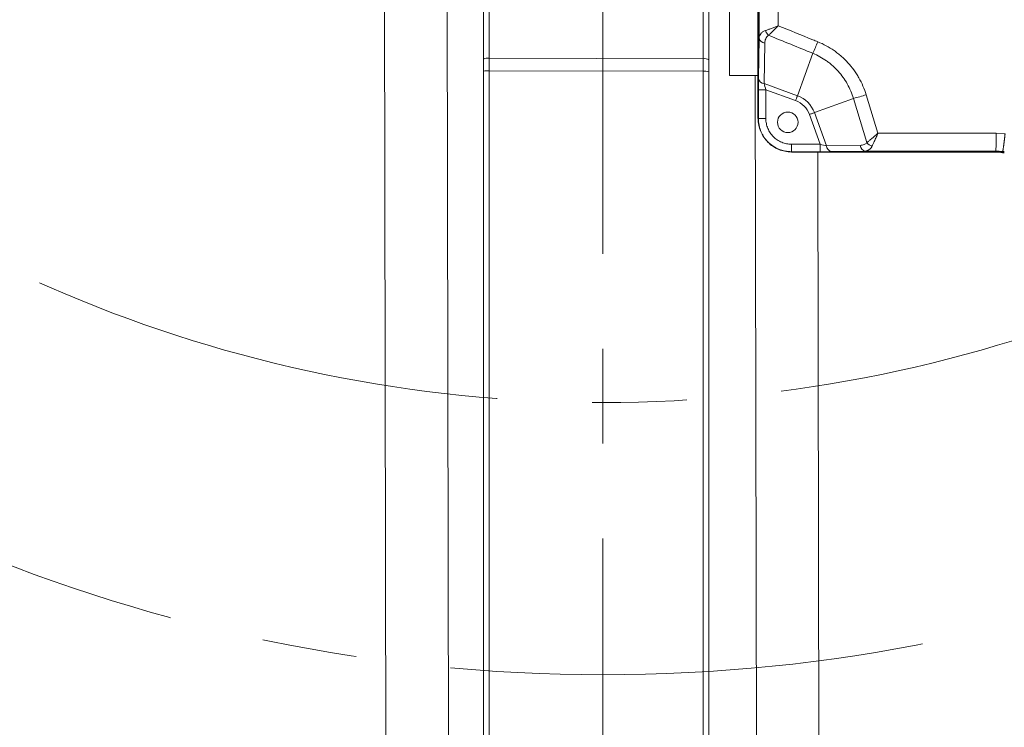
# Model space of a CAD drawing. Header units: millimetres. Extents: x 127 to 4201, y 49 to 2729.
# Tile 31 of 44: x 2394 to 2657, y 1233 to 1422. Entities that reach past the tile are written whole.
import ezdxf

# ---------------------------------------------------------------- set-up
doc = ezdxf.new("R2010")
doc.units = ezdxf.units.MM
doc.header["$LTSCALE"] = 10
doc.linetypes.add('CENTERX2', pattern=[20.32, 12.7, -2.54, 2.54, -2.54])
doc.styles.add('SLDTEXTSTYLE0', font='TXT', dxfattribs={"width": 0.75})
doc.dimstyles.new('SLDDIMSTYLE5', dxfattribs={"dimtxt": 31.75, "dimasz": 33.02, "dimexe": 0, "dimexo": 0.0625, "dimgap": -7.9375, "dimtad": 0, "dimtih": 1, "dimtoh": 1, "dimdec": 4, "dimlfac": 10, "dimzin": 12, "dimdsep": 46, "dimtxsty": 'SLDTEXTSTYLE0', "dimsah": 1, "dimcen": 0.09, "dimadec": 0, "dimazin": 3, "dimtfac": 1, "dimtdec": 0, "dimtofl": 0, "dimtmove": 0, "dimatfit": 3, "dimfxl": 1, "dimfrac": 2, "dimtolj": 1, "dimarcsym": 0})
doc.dimstyles.new('SLDDIMSTYLE7', dxfattribs={"dimtxt": 31.75, "dimasz": 33.02, "dimexe": 0, "dimexo": 0.0625, "dimgap": 7.9375, "dimtad": 0, "dimtih": 1, "dimtoh": 1, "dimdec": 0, "dimrnd": 1e-09, "dimzin": 12, "dimdsep": 46, "dimtxsty": 'SLDTEXTSTYLE0', "dimsah": 1, "dimcen": 0, "dimadec": 0, "dimazin": 3, "dimtfac": 1, "dimtdec": 0, "dimtofl": 0, "dimtmove": 0, "dimatfit": 3, "dimfxl": 1, "dimfrac": 2, "dimtolj": 1, "dimtzin": 12, "dimarcsym": 0})

# ---------------------------------------------------------------- blocks, each defined once
blk = doc.blocks.new('_D_9')
at = {"color": 7, "linetype": 'Continuous', "lineweight": 0}
for p, q in [((2774.85, 1380.41), (2998.27, 1072.91)), ((2737.12, 970.51), (2737.12, 1020.91)), ((2737.12, 1020.91), (2820.32, 1020.91)), ((2820.32, 1020.91), (2820.32, 970.51)), ((2820.32, 970.51), (2737.12, 970.51))]:
    blk.add_line(p, q, dxfattribs=at)
for start, end in [(291.98214, 306), (270, 284.5773)]:
    blk.add_arc((2549.9, 1690.02), 731.05, start, end, dxfattribs=at)
for points in [[(2979.6, 1098.59), (2949.57, 1083.97), (2955.35, 1075.61)], [(2549.9, 958.97), (2583.03, 954.64), (2582.8, 964.8)]]:
    blk.add_solid(points, dxfattribs=at)
at = {"color": 7, "linetype": 'Continuous', "lineweight": 0, "insert": (2746.8, 1011.43), "char_height": 31.75, "attachment_point": 1, "style": 'SLDTEXTSTYLE0'}
blk.add_mtext('36°', dxfattribs=at)
blk = doc.blocks.new('_D_10')
at = {"color": 7, "linetype": 'Continuous', "lineweight": 0}
for p, q in [((2705.56, 2039.64), (2860.16, 2386.87)), ((3246.2, 1758.66), (3246.2, 1809.06)), ((3246.2, 1809.06), (3352.86, 1809.06)), ((3352.86, 1809.06), (3352.86, 1758.66)), ((3352.86, 1758.66), (3246.2, 1758.66)), ((2774.85, 1380.41), (2998.27, 1072.91))]:
    blk.add_line(p, q, dxfattribs=at)
for start, end in [(9.37171, 66), (306, 5.38758)]:
    blk.add_arc((2549.9, 1690.02), 731.05, start, end, dxfattribs=at)
for points in [[(2847.25, 2357.87), (2874.93, 2339.17), (2879.27, 2348.35)], [(2979.6, 1098.59), (3008.95, 1114.56), (3002.8, 1122.64)]]:
    blk.add_solid(points, dxfattribs=at)
at = {"color": 7, "linetype": 'Continuous', "lineweight": 0, "char_height": 31.75, "attachment_point": 1, "style": 'SLDTEXTSTYLE0'}
for s, insert in [('120°', (3255.88, 1799.59)), ('3X', (3193.72, 1799.59))]:
    blk.add_mtext(s, dxfattribs=dict(at, insert=insert))
blk = doc.blocks.new('_D_12')
at = {"color": 7, "linetype": 'Continuous', "lineweight": 0}
for p, q in [((2198.05, 2279.13), (2134.55, 2279.13)), ((2322.83, 2070.22), (2198.05, 2279.13))]:
    blk.add_line(p, q, dxfattribs=at)
for centre, start, end in [((2061.32, 2279.13), 153.4349, 206.5651), ((2077.47, 2279.13), 333.4349, 26.5651)]:
    blk.add_arc(centre, 57.08, start, end, dxfattribs=at)
blk.add_solid([(2322.83, 2070.22), (2310.26, 2101.17), (2301.54, 2095.96)], dxfattribs=at)
at = {"color": 7, "linetype": 'Continuous', "lineweight": 0, "char_height": 31.75, "attachment_point": 1, "style": 'SLDTEXTSTYLE0'}
for s, insert in [('%%c', (2010.27, 2294.53)), ('886', (2058.15, 2295.01))]:
    blk.add_mtext(s, dxfattribs=dict(at, insert=insert))

msp = doc.modelspace()

# ---------------------------------------------------------------- linework, layer by layer
at = {"color": 7, "linetype": 'CENTERX2', "lineweight": 0}
msp.add_line((2549.904858, 1690.021747), (2549.904858, 891.819622), dxfattribs=at)
at = {"color": 7, "linetype": 'Continuous', "lineweight": 15}
for p, q in [((2491.286655, 1486.980953), (2491.869365, 1188.239568)), ((2508.633335, 1188.272291), (2508.050223, 1487.219342)), ((2583.774858, 1407.521748), (2583.774858, 1486.316585)), ((2517.912258, 1411.86186), (2517.912258, 1473.930531)), ((2519.438437, 1474.224352), (2519.438437, 1412.155681)), ((2576.738437, 1412.015432), (2576.738437, 1474.028402)), ((2578.212258, 1473.734581), (2578.212258, 1411.721611)), ((2591.379744, 1473.110744), (2591.379744, 1395.987951)), ((2591.449563, 1473.110744), (2591.449563, 1395.987951)), ((2591.540446, 1406.696492), (2591.719129, 1417.525166)), ((2593.235132, 1416.196221), (2593.056449, 1405.367547)), ((2606.10081, 1413.459414), (2601.974235, 1402.121746)), ((2517.912258, 1408.66267), (2517.912258, 1411.86186)), ((2519.438437, 1412.155681), (2576.738437, 1412.015432)), ((2578.212258, 1411.721611), (2578.212258, 1408.522421)), ((2517.912258, 1226.669424), (2517.912258, 1408.66267)), ((2519.438437, 1408.788138), (2519.438437, 1226.794862)), ((2576.738437, 1408.647888), (2519.438437, 1408.788138)), ((2576.738437, 1226.711207), (2576.738437, 1408.647888)), ((2578.212258, 1408.522421), (2578.212258, 1226.585769)), ((2583.774858, 1407.521748), (2591.379744, 1407.521748)), ((2590.622813, 1407.521748), (2591.050488, 1188.264125)), ((2593.056449, 1405.367547), (2601.974235, 1402.121746)), ((2591.519994, 1395.987951), (2591.519994, 1403.693968)), ((2593.519689, 1403.693968), (2591.519994, 1403.693968)), ((2601.490547, 1400.792831), (2593.519689, 1403.693968)), ((2593.519689, 1403.693968), (2593.519689, 1395.987951)), ((2616.951791, 1401.389145), (2606.508051, 1397.587919)), ((2620.563393, 1389.588499), (2616.951791, 1401.389145)), ((2620.380205, 1402.359151), (2623.530549, 1392.061793)), ((2606.508051, 1397.587919), (2609.753859, 1388.67014)), ((2591.519994, 1395.987951), (2591.449563, 1395.987951)), ((2593.519689, 1395.987951), (2591.519994, 1395.987951)), ((2608.08028, 1389.133387), (2605.179125, 1397.104227)), ((2655.184639, 1392.059797), (2657.562827, 1391.919755)), ((2600.374264, 1389.133387), (2608.08028, 1389.133387)), ((2600.374264, 1389.133387), (2600.374264, 1387.133681)), ((2608.08028, 1387.133681), (2600.374264, 1387.133681)), ((2600.374264, 1387.133681), (2600.374264, 1387.063258)), ((2600.374264, 1387.063258), (2655.057703, 1387.063258)), ((2600.374264, 1386.993432), (2655.057718, 1386.993432)), ((2607.814454, 1188.296788), (2607.426886, 1386.993432)), ((2608.08028, 1389.133387), (2608.08028, 1387.133681)), ((2609.753859, 1388.67014), (2618.801643, 1388.81945)), ((2620.130573, 1387.303435), (2611.082786, 1387.154126)), ((2655.057703, 1387.289369), (2655.057703, 1387.063258)), ((2657.023658, 1386.87604), (2656.870161, 1386.883491)), ((2656.905782, 1387.17606), (2656.878603, 1386.952811))]:
    msp.add_line(p, q, dxfattribs=at)
at = {"color": 7, "linetype": 'Continuous', "lineweight": 15, "flags": 128}
for points in [[(2601.490547, 1400.792831), (2601.557595, 1400.977039), (2601.623998, 1401.159459), (2601.689112, 1401.338362), (2601.752319, 1401.51202), (2601.813001, 1401.678764), (2601.870579, 1401.836955), (2601.924499, 1401.985073), (2601.974235, 1402.121746)], [(2605.179125, 1397.104227), (2605.363336, 1397.171282), (2605.545775, 1397.237682), (2605.724682, 1397.3028), (2605.898336, 1397.366011), (2606.065062, 1397.426688), (2606.223256, 1397.484266), (2606.371396, 1397.538179), (2606.508051, 1397.587919)]]:
    msp.add_lwpolyline(points, dxfattribs=at)
at = {"color": 7, "linetype": 'Continuous', "lineweight": 15}
for centre, radius in [((2549.904858, 1690.021747), 565), ((2599.379745, 1394.993435), 2.75)]:
    msp.add_circle(centre, radius, dxfattribs=at)
at = {"color": 7, "linetype": 'CENTERX2', "lineweight": 0}
for radius in [442.846377, 370]:
    msp.add_circle((2549.904858, 1690.021747), radius, dxfattribs=at)
at = {"color": 7, "linetype": 'Continuous', "lineweight": 15}
for centre, radius, start, end in [((2596.345436, 1420.600727), 3.141002, 200.00674912, 227.92881093), ((2593.316579, 1417.818299), 1.624122, 190.39815354, 267.12551859), ((2514.956862, 1454.029717), 99.765569, 336.00503482, 337.9276917), ((2519.066348, 1409.977818), 2.209421, 80.3046061, 121.48999176), ((2577.087704, 1409.92408), 2.120316, 57.96945763, 99.48120379), ((2519.055033, 1404.106944), 4.696869, 85.31775398, 104.08172695), ((2577.099799, 1404.173734), 4.488724, 75.65061496, 94.6175662), ((2593.137895, 1406.989626), 1.624122, 190.39815354, 267.12551859), ((2599.379745, 1394.993435), 6.171573, 20, 70), ((2599.379745, 1394.993435), 7.585786, 20, 70), ((2598.94321, 1471.582885), 72.467028, 284.38919583, 287.20654853), ((2606.988766, 1390.95533), 48.208526, 355.63879891, 1.31277225), ((2622.936674, 1391.379422), 2.973192, 217.03889225, 249.99685385), ((2611.37598, 1388.751608), 1.624165, 182.87516603, 259.59994696), ((2620.423677, 1388.900842), 1.624074, 182.87264368, 259.60262853), ((2655.057737, 1371.998482), 15.064774, 83.05774837, 90.00013704)]:
    msp.add_arc(centre, radius, start, end, dxfattribs=at)
for centre, major_axis, ratio, start_param, end_param in [((2519.412258, 1406.278026), (0.003671, 30.000081), 0.0008654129, 4.796156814, 4.9095859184), ((2576.712258, 1406.137774), (0.003671, 30.000081), 0.0008654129, 4.796156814, 4.9095859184), ((2591.589815, 1403.668559), (-0.000417, 4.256787), 0.016401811, 0.779426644, 1.5648248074), ((2593.58951, 1403.668559), (-0.685168, 2.377403), 0.0242754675, 0.7677129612, 1.5531111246), ((2608.054868, 1389.203201), (2.377403, -0.685168), 0.0242754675, 4.7300741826, 5.515472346), ((2608.054868, 1387.203505), (4.256787, -0.000417), 0.016401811, 4.7183604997, 5.5037586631)]:
    msp.add_ellipse(centre, major_axis=major_axis, ratio=ratio, start_param=start_param, end_param=end_param, dxfattribs=at)
for points, knots in [([(2591.719127, 1417.525156), (2591.723282, 1422.376383), (2591.727421, 1427.227653), (2591.731542, 1432.078972), (2591.735801, 1437.09151), (2591.74004, 1442.104102), (2591.744257, 1447.116755)], [0, 0, 0, 0, 0.014571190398, 0.014571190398, 0.014571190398, 0.029626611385, 0.029626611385, 0.029626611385, 0.029626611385]), ([(2596.842664, 1444.133886), (2596.837595, 1440.034508), (2596.832582, 1435.935171), (2596.827618, 1431.835869), (2596.823176, 1428.167943), (2596.818775, 1424.500045), (2596.814409, 1420.832172)], [0, 0, 0, 0, 0.01231246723, 0.01231246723, 0.01231246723, 0.023329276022, 0.023329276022, 0.023329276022, 0.023329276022]), ([(2591.719127, 1417.525156), (2591.724921, 1417.734198), (2591.761696, 1417.937723), (2591.900974, 1418.327301), (2592.00255, 1418.511767), (2592.276657, 1418.857766), (2592.450242, 1419.019215), (2592.86643, 1419.302512), (2593.112408, 1419.42683), (2593.393987, 1419.526092)], [0, 0, 0, 0, 0.25, 0.25, 0.5, 0.5, 0.75, 0.75, 1, 1, 1, 1]), ([(2594.240795, 1418.26912), (2594.053096, 1418.153308), (2593.898312, 1418.010652), (2593.644577, 1417.697513), (2593.543592, 1417.523926), (2593.310766, 1416.985752), (2593.241805, 1416.600536), (2593.235133, 1416.19623)], [0, 0, 0, 0, 0.25, 0.25, 0.5, 0.5, 1, 1, 1, 1]), ([(2593.393987, 1419.526092), (2593.632597, 1419.610207), (2593.886109, 1419.701865), (2594.420737, 1419.899147), (2594.704124, 1420.005649), (2595.28707, 1420.228333), (2595.586305, 1420.344367), (2596.044025, 1420.524352), (2596.197437, 1420.585086), (2596.505633, 1420.707909), (2596.661828, 1420.770569), (2596.814409, 1420.832172)], [0, 0, 0, 0, 0.25, 0.25, 0.5, 0.5, 0.75, 0.75, 0.875, 0.875, 1, 1, 1, 1]), ([(2594.240795, 1418.26912), (2594.420884, 1418.440084), (2594.61204, 1418.62429), (2595.014849, 1419.017223), (2595.228213, 1419.227662), (2595.66683, 1419.664583), (2595.891842, 1419.890794), (2596.235832, 1420.23961), (2596.351092, 1420.356978), (2596.582581, 1420.593675), (2596.699868, 1420.714097), (2596.814409, 1420.832172)], [0, 0, 0, 0, 0.25, 0.25, 0.5, 0.5, 0.75, 0.75, 0.875, 0.875, 1, 1, 1, 1]), ([(2596.814409, 1420.832172), (2599.902753, 1419.583508), (2602.990326, 1418.333112), (2606.077181, 1417.081119), (2606.521685, 1416.900834), (2606.966173, 1416.720515), (2607.410647, 1416.540164)], [0, 0, 0, 0, 0.010000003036, 0.010000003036, 0.010000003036, 0.011439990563, 0.011439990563, 0.011439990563, 0.011439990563]), ([(2607.410647, 1416.540164), (2608.957057, 1415.912687), (2610.411651, 1415.122778), (2612.11668, 1413.935077), (2612.452782, 1413.686714), (2613.107026, 1413.174398), (2613.425665, 1412.910178), (2614.356642, 1412.093814), (2614.944115, 1411.518039), (2616.05353, 1410.304203), (2616.575473, 1409.666145), (2617.308029, 1408.661191), (2617.544455, 1408.317162), (2617.996223, 1407.618719), (2618.211559, 1407.264477), (2619.236401, 1405.468598), (2619.892306, 1403.953856), (2620.380203, 1402.359154)], [0, 0, 0, 0, 0.25, 0.25, 0.3125, 0.3125, 0.375, 0.375, 0.5, 0.5, 0.625, 0.625, 0.6875, 0.6875, 0.75, 0.75, 1, 1, 1, 1]), ([(2616.951794, 1401.389138), (2616.552772, 1402.740098), (2616.010853, 1404.024756), (2614.988768, 1405.854673), (2614.610308, 1406.451627), (2613.795477, 1407.590673), (2613.359384, 1408.133457), (2612.431203, 1409.16682), (2611.939114, 1409.657397), (2611.158424, 1410.353587), (2610.891085, 1410.579023), (2610.341892, 1411.016362), (2610.059653, 1411.228469), (2608.62737, 1412.243262), (2607.40364, 1412.919941), (2606.100811, 1413.459413)], [0, 0, 0, 0, 0.25, 0.25, 0.375, 0.375, 0.5, 0.5, 0.625, 0.625, 0.6875, 0.6875, 0.75, 0.75, 1, 1, 1, 1]), ([(2591.449565, 1395.987953), (2591.449565, 1394.818973), (2591.681771, 1393.651165), (2592.575641, 1391.492401), (2593.236955, 1390.502504), (2594.888813, 1388.850645), (2595.878711, 1388.189332), (2598.037474, 1387.295462), (2599.205282, 1387.063255), (2600.374262, 1387.063255)], [2.3568034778, 2.3568034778, 2.3568034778, 2.3568034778, 2.7491980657, 2.7491980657, 3.1415926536, 3.1415926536, 3.5339872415, 3.5339872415, 3.9263818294, 3.9263818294, 3.9263818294, 3.9263818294]), ([(2600.374262, 1387.133685), (2600.230137, 1387.133685), (2600.0825, 1387.137342), (2599.792567, 1387.15176), (2599.648204, 1387.162521), (2599.216891, 1387.205254), (2598.931713, 1387.247644), (2598.366032, 1387.359936), (2598.08553, 1387.429836), (2597.529331, 1387.597909), (2597.252891, 1387.696555), (2596.448981, 1388.02944), (2595.940819, 1388.301557), (2594.978542, 1388.943457), (2594.522623, 1389.316658), (2593.706076, 1390.132765), (2593.340043, 1390.578461), (2592.854636, 1391.303717), (2592.703836, 1391.554935), (2592.430411, 1392.065541), (2592.183281, 1392.586978), (2591.988658, 1393.13004), (2591.82028, 1393.683911), (2591.748985, 1393.96751), (2591.577787, 1394.825243), (2591.519994, 1395.403366), (2591.519994, 1395.987953)], [0, 0, 0, 0, 0.03125, 0.03125, 0.0625, 0.0625, 0.125, 0.125, 0.1875, 0.1875, 0.25, 0.25, 0.375, 0.375, 0.5, 0.5, 0.625, 0.625, 0.6875, 0.6875, 0.75, 0.8125, 0.8125, 0.875, 0.875, 1, 1, 1, 1]), ([(2593.51969, 1395.987953), (2593.51969, 1395.535399), (2593.564532, 1395.087865), (2593.741189, 1394.202532), (2593.872248, 1393.77131), (2594.128686, 1393.153249), (2594.224363, 1392.951429), (2594.436059, 1392.556166), (2594.552805, 1392.361697), (2594.928545, 1391.800227), (2595.2118, 1391.455102), (2595.843913, 1390.8233), (2596.196946, 1390.534474), (2596.941915, 1390.037544), (2597.33527, 1389.82678), (2597.95766, 1389.569086), (2598.171699, 1389.492758), (2598.60232, 1389.362713), (2598.81949, 1389.308627), (2599.476421, 1389.178246), (2599.921527, 1389.13338), (2600.374262, 1389.13338)], [0, 0, 0, 0, 0.125, 0.125, 0.25, 0.25, 0.3125, 0.3125, 0.375, 0.375, 0.5, 0.5, 0.625, 0.625, 0.75, 0.75, 0.8125, 0.8125, 0.875, 0.875, 1, 1, 1, 1]), ([(2620.56339, 1389.588493), (2620.766553, 1389.748565), (2620.984169, 1389.92317), (2621.44579, 1390.298917), (2621.692075, 1390.501975), (2622.198763, 1390.92449), (2622.459254, 1391.143978), (2622.858555, 1391.483695), (2622.99236, 1391.598069), (2623.261246, 1391.828968), (2623.397599, 1391.946598), (2623.530549, 1392.061804)], [0, 0, 0, 0, 0.25, 0.25, 0.5, 0.5, 0.75, 0.75, 0.875, 0.875, 1, 1, 1, 1]), ([(2621.919629, 1388.585591), (2622.120464, 1389.002327), (2622.472343, 1389.732484), (2622.968468, 1390.812708), (2623.26613, 1391.47102), (2623.40253, 1391.775076), (2623.468172, 1391.921927), (2623.500109, 1391.993504), (2623.515515, 1392.028053), (2623.522157, 1392.04298), (2623.526368, 1392.052404), (2623.528594, 1392.057402), (2623.530549, 1392.061793)], [0, 0, 0, 0, 0.4181984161, 0.73271891, 0.8710778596, 0.9372250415, 0.969366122, 0.9850422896, 0.9926988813, 0.9961302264, 0.9965996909, 1, 1, 1, 1]), ([(2623.530549, 1392.061793), (2626.863121, 1392.061646), (2637.414934, 1392.06118), (2647.965946, 1392.060359), (2655.184639, 1392.059797)], [0, 0, 0, 0, 0.3158293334, 1, 1, 1, 1]), ([(2657.562825, 1391.919752), (2657.55492, 1391.844532), (2657.539296, 1391.695853), (2657.515748, 1391.476517), (2657.49256, 1391.263695), (2657.469764, 1391.057718), (2657.447424, 1390.85881), (2657.425589, 1390.667152), (2657.404303, 1390.482875), (2657.383602, 1390.306062), (2657.363519, 1390.136757), (2657.344078, 1389.97496), (2657.325301, 1389.820642), (2657.307204, 1389.673737), (2657.289796, 1389.534155), (2657.273087, 1389.401778), (2657.25708, 1389.276468), (2657.241773, 1389.158068), (2657.227166, 1389.046405), (2657.213252, 1388.941292), (2657.200023, 1388.842533), (2657.18747, 1388.749922), (2657.175581, 1388.663248), (2657.151711, 1388.491344), (2657.116937, 1388.248882), (2657.073646, 1387.963895), (2657.034453, 1387.722967), (2656.999612, 1387.526433), (2656.969248, 1387.373686), (2656.943552, 1387.264935), (2656.922133, 1387.195262), (2656.911542, 1387.182601), (2656.906294, 1387.176327)], [0, 0, 0, 0, 0.0301449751, 0.0595840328, 0.0883171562, 0.1163443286, 0.1436655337, 0.1702807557, 0.196189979, 0.2213931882, 0.2458903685, 0.2696815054, 0.2927665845, 0.3151455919, 0.3368185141, 0.3577853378, 0.3780460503, 0.3976006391, 0.4164490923, 0.4345913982, 0.4520275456, 0.4687575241, 0.4847813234, 0.5000989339, 0.5663463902, 0.6315197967, 0.6956190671, 0.7586441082, 0.8205948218, 0.8814711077, 0.9412728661, 1, 1, 1, 1]), ([(2618.801643, 1388.81945), (2619.163803, 1388.860616), (2619.786277, 1388.931373), (2620.339285, 1389.320463), (2620.539362, 1389.559758), (2620.563393, 1389.588499)], [0, 0, 0, 0, 0.5503887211, 0.9459987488, 1, 1, 1, 1]), ([(2620.130573, 1387.303435), (2620.502075, 1387.376351), (2621.156915, 1387.504879), (2621.698312, 1388.152737), (2621.895182, 1388.537776), (2621.919629, 1388.585591)], [0, 0, 0, 0, 0.5345239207, 0.9421964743, 1, 1, 1, 1]), ([(2657.357204, 1386.853752), (2657.276086, 1386.855009), (2657.11329, 1386.85753), (2656.951394, 1386.874823), (2656.870167, 1386.883499)], [0, 0, 0, 0, 0.4982775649, 1, 1, 1, 1])]:
    msp.add_open_spline(points, degree=3, knots=knots, dxfattribs=at)
for points in [[(2606.100811, 1413.459413), (2602.148662, 1415.065303), (2598.195366, 1416.668632), (2594.240795, 1418.26912)], [(2655.0577, 1387.289369), (2643.415963, 1387.29454), (2631.773621, 1387.299252), (2620.130573, 1387.303432)], [(2656.905783, 1387.176058), (2656.292135, 1387.251225), (2655.676108, 1387.289006), (2655.0577, 1387.289369)], [(2656.87016, 1386.883499), (2656.269569, 1386.95663), (2655.665438, 1386.993435), (2655.057719, 1386.993435)], [(2656.878599, 1386.952808), (2657.037615, 1386.933445), (2657.197122, 1386.923572), (2657.357204, 1386.923572)], [(2656.906294, 1387.176327), (2656.906122, 1387.176227), (2656.905952, 1387.176138), (2656.905783, 1387.176058)], [(2657.357204, 1387.148471), (2657.206372, 1387.148471), (2657.055991, 1387.157768), (2656.905783, 1387.176058)], [(2657.357266, 1387.148547), (2657.206564, 1387.148625), (2657.05589, 1387.158043), (2656.906294, 1387.176327)]]:
    msp.add_open_spline(points, degree=3, dxfattribs=at)

# ---------------------------------------------------------------- dimensions: what is measured, and where the dimension line sits
at = {"color": 7, "linetype": 'Continuous', "lineweight": 0}
dim = msp.add_angular_dim_2l(base=(3216.151821, 1389.112774), line1=((2767.385401, 1390.685459), (2549.904858, 1690.021747)), line2=((2700.397416, 2028.033566), (2549.904858, 1690.021747)), text='3X<>', dimstyle='SLDDIMSTYLE5', dxfattribs=at)
dim.commit()
dim.dimension.update_dxf_attribs({"geometry": '_D_10', "text_midpoint": (3274.904858, 1783.863244), "dimtype": 162})
dim = msp.add_diameter_dim_2p(p1=(2776.981429, 1309.825555), p2=(2322.828286, 2070.217938), text='(<>)', dimstyle='SLDDIMSTYLE7', dxfattribs=at)
dim.commit()
dim.dimension.update_dxf_attribs({"geometry": '_D_12', "text_midpoint": (2069.397359, 2282.352175), "dimtype": 163})
dim = msp.add_angular_dim_2l(base=(2642.651547, 964.880879), line1=((2549.904858, 1690.021747), (2549.904858, 891.819622)), line2=((2767.385401, 1390.685459), (2549.904858, 1690.021747)), dimstyle='SLDDIMSTYLE5', dxfattribs=at)
dim.commit()
dim.dimension.update_dxf_attribs({"geometry": '_D_9', "text_midpoint": (2778.7242, 995.707023), "dimtype": 162})

doc.saveas('drawing.dxf')
